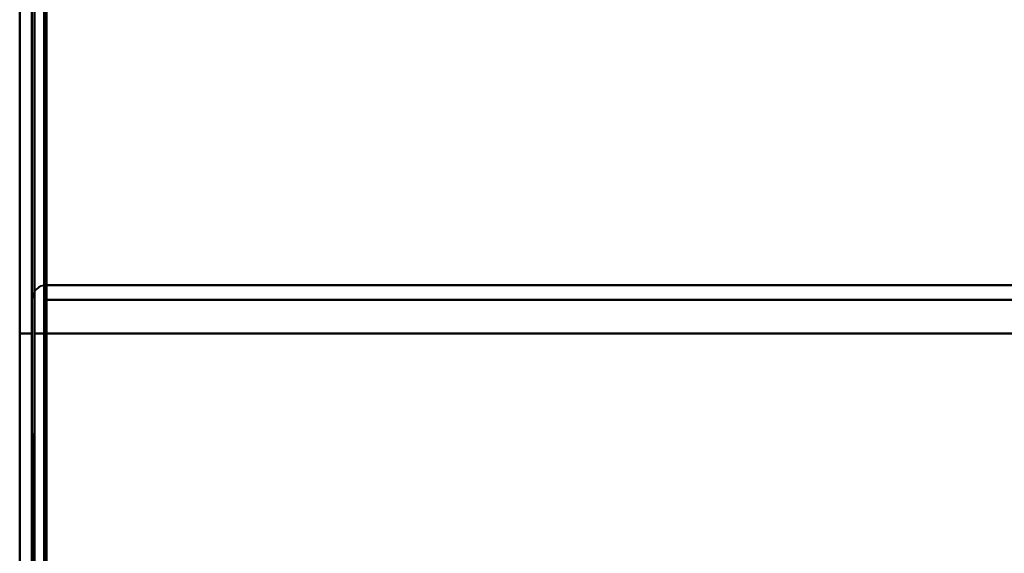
# Model space of a CAD drawing. Header units: millimetres. Extents: x -1352 to 2139, y -120 to 1010.
# Tile 4 of 77: x -502 to -462, y 152 to 174. Entities that reach past the tile are written whole.
import ezdxf

# ---------------------------------------------------------------- set-up
doc = ezdxf.new("R2010")
doc.units = ezdxf.units.MM
doc.layers.add('G-IMPT', color=8, linetype='Continuous', lineweight=40)

# ---------------------------------------------------------------- blocks, each defined once
blk = doc.blocks.new('NEXA 700 CALQUES_dwg-751640-Avant')
at = {"layer": 'G-IMPT'}
for p, q in [((-501.97, 129.472), (-501.97, 902.272)), ((-501.47, 902.272), (-501.47, 129.472)), ((496.93, 163.352), (-500.87, 163.352)), ((-500.87, 163.352), (-500.87, 162.752)), ((-500.87, 163.352), (-500.87, 162.752)), ((-500.87, 162.752), (-500.87, 163.352)), ((-500.87, 162.752), (-500.87, 163.352))]:
    blk.add_line(p, q, dxfattribs=at)
at = {"layer": 'G-IMPT', "flags": 128}
for points in [[(-501.97, 128.972), (-501.97, 322.422), (-501.97, 515.872), (-501.97, 709.322), (-501.97, 902.772)], [(-501.97, 902.772), (-501.97, 709.322), (-501.97, 515.872), (-501.97, 322.422), (-501.97, 128.972)], [(-501.47, 128.972), (-501.47, 322.422), (-501.47, 515.872), (-501.47, 709.322), (-501.47, 902.772)], [(-501.37, 128.972), (-501.37, 322.422), (-501.37, 515.872), (-501.37, 709.322), (-501.37, 902.772)], [(-501.37, 902.772), (-501.37, 709.322), (-501.37, 515.872), (-501.37, 322.422), (-501.37, 128.972)], [(-501.37, 902.772), (-501.37, 709.322), (-501.37, 515.872), (-501.37, 322.422), (-501.37, 128.972)], [(-501.97, 161.372), (-501.97, 346.597), (-501.97, 531.822), (-501.97, 717.047), (-501.97, 902.272)], [(-501.97, 129.472), (-501.97, 322.672), (-501.97, 515.872), (-501.97, 709.072), (-501.97, 902.272)], [(-501.97, 902.272), (-501.97, 717.047), (-501.97, 531.822), (-501.97, 346.597), (-501.97, 161.372)], [(-501.97, 902.272), (-501.97, 709.072), (-501.97, 515.872), (-501.97, 322.672), (-501.97, 129.472)], [(-501.97, 902.272), (-501.97, 709.072), (-501.97, 515.872), (-501.97, 322.672), (-501.97, 129.472)], [(-501.97, 129.472), (-501.97, 322.672), (-501.97, 515.872), (-501.97, 709.072), (-501.97, 902.272)], [(-501.47, 902.272), (-501.47, 709.072), (-501.47, 515.872), (-501.47, 322.672), (-501.47, 129.472)], [(-501.47, 129.472), (-501.47, 322.672), (-501.47, 515.872), (-501.47, 709.072), (-501.47, 902.272)], [(-501.47, 902.272), (-501.47, 709.072), (-501.47, 515.872), (-501.47, 322.672), (-501.47, 129.472)], [(-501.47, 129.472), (-501.47, 322.672), (-501.47, 515.872), (-501.47, 709.072), (-501.47, 902.272)], [(-501.47, 902.272), (-501.47, 709.072), (-501.47, 515.872), (-501.47, 322.672), (-501.47, 129.472)], [(-501.47, 129.472), (-501.47, 322.672), (-501.47, 515.872), (-501.47, 709.072), (-501.47, 902.272)], [(-500.97, 902.372), (-500.97, 709.122), (-500.97, 515.872), (-500.97, 322.622), (-500.97, 129.372)], [(-500.97, 129.372), (-500.97, 322.622), (-500.97, 515.872), (-500.97, 709.122), (-500.97, 902.372)], [(-500.97, 129.472), (-500.97, 322.672), (-500.97, 515.872), (-500.97, 709.072), (-500.97, 902.272)], [(-500.97, 902.272), (-500.97, 709.072), (-500.97, 515.872), (-500.97, 322.672), (-500.97, 129.472)], [(-500.87, 902.272), (-500.87, 717.047), (-500.87, 531.822), (-500.87, 346.597), (-500.87, 161.372)], [(-500.87, 161.372), (-500.87, 346.597), (-500.87, 531.822), (-500.87, 717.047), (-500.87, 902.272)], [(-500.92, 162.852), (-500.907, 162.977), (-500.895, 163.102), (-500.882, 163.227), (-500.87, 163.352)], [(-500.87, 163.352), (-500.882, 163.227), (-500.895, 163.102), (-500.907, 162.977), (-500.92, 162.852)], [(-500.87, 163.352), (-500.87, 163.227), (-500.87, 163.102), (-500.87, 162.977), (-500.87, 162.852)], [(-500.87, 162.852), (-500.87, 162.977), (-500.87, 163.102), (-500.87, 163.227), (-500.87, 163.352)], [(496.93, 163.352), (247.48, 163.352), (-1.97, 163.352), (-251.42, 163.352), (-500.87, 163.352)], [(-500.87, 163.352), (-251.42, 163.352), (-1.97, 163.352), (247.48, 163.352), (496.93, 163.352)], [(496.93, 163.352), (247.48, 163.352), (-1.97, 163.352), (-251.42, 163.352), (-500.87, 163.352)], [(-500.87, 163.352), (-251.42, 163.352), (-1.97, 163.352), (247.48, 163.352), (496.93, 163.352)], [(-501.47, 162.752), (-501.47, 162.407), (-501.47, 162.062), (-501.47, 161.717), (-501.47, 161.372)], [(-501.47, 161.372), (-501.47, 161.717), (-501.47, 162.062), (-501.47, 162.407), (-501.47, 162.752)], [(-501.47, 161.372), (-501.47, 161.717), (-501.47, 162.062), (-501.47, 162.407), (-501.47, 162.752)], [(-501.47, 162.752), (-501.47, 162.407), (-501.47, 162.062), (-501.47, 161.717), (-501.47, 161.372)], [(-500.92, 162.852), (-500.932, 154.357), (-500.945, 145.862), (-500.957, 137.367), (-500.97, 128.872)], [(-500.97, 128.872), (-500.97, 137.367), (-500.97, 145.862), (-500.97, 154.357), (-500.97, 162.852)], [(-500.97, 162.852), (-500.97, 154.602), (-500.97, 146.352), (-500.97, 138.102), (-500.97, 129.852)], [(-500.97, 129.852), (-500.97, 138.102), (-500.97, 146.352), (-500.97, 154.602), (-500.97, 162.852)], [(-500.97, 162.852), (-500.97, 154.357), (-500.97, 145.862), (-500.97, 137.367), (-500.97, 128.872)], [(-500.97, 128.872), (-500.957, 137.367), (-500.945, 145.862), (-500.932, 154.357), (-500.92, 162.852)], [(-500.97, 129.852), (-500.957, 138.102), (-500.945, 146.352), (-500.932, 154.602), (-500.92, 162.852)], [(-500.92, 162.852), (-500.932, 154.602), (-500.945, 146.352), (-500.957, 138.102), (-500.97, 129.852)], [(-500.87, 129.852), (-500.882, 138.102), (-500.895, 146.352), (-500.907, 154.602), (-500.92, 162.852)], [(-500.92, 162.852), (-500.907, 154.602), (-500.895, 146.352), (-500.882, 138.102), (-500.87, 129.852)], [(-500.87, 162.852), (-500.87, 154.602), (-500.87, 146.352), (-500.87, 138.102), (-500.87, 129.852)], [(-500.87, 129.852), (-500.87, 138.102), (-500.87, 146.352), (-500.87, 154.602), (-500.87, 162.852)], [(496.93, 162.752), (247.48, 162.752), (-1.97, 162.752), (-251.42, 162.752), (-500.87, 162.752)], [(-500.87, 162.752), (-500.87, 162.407), (-500.87, 162.062), (-500.87, 161.717), (-500.87, 161.372)], [(-500.87, 161.372), (-500.87, 161.717), (-500.87, 162.062), (-500.87, 162.407), (-500.87, 162.752)], [(-500.87, 162.752), (-500.87, 162.407), (-500.87, 162.062), (-500.87, 161.717), (-500.87, 161.372)], [(-500.87, 161.372), (-500.87, 161.717), (-500.87, 162.062), (-500.87, 162.407), (-500.87, 162.752)], [(-500.87, 162.752), (-251.42, 162.752), (-1.97, 162.752), (247.48, 162.752), (496.93, 162.752)], [(-500.87, 162.752), (-251.42, 162.752), (-1.97, 162.752), (247.48, 162.752), (496.93, 162.752)], [(496.93, 162.752), (247.48, 162.752), (-1.97, 162.752), (-251.42, 162.752), (-500.87, 162.752)], [(-501.97, 129.472), (-501.97, 137.447), (-501.97, 145.422), (-501.97, 153.397), (-501.97, 161.372)], [(-501.97, 161.372), (-501.97, 153.397), (-501.97, 145.422), (-501.97, 137.447), (-501.97, 129.472)], [(-501.47, 161.372), (-501.595, 161.372), (-501.72, 161.372), (-501.845, 161.372), (-501.97, 161.372)], [(-501.97, 161.372), (-501.97, 153.272), (-501.97, 145.172), (-501.97, 137.072), (-501.97, 128.972)], [(-501.97, 161.372), (-501.97, 153.397), (-501.97, 145.422), (-501.97, 137.447), (-501.97, 129.472)], [(-501.97, 128.972), (-501.97, 137.072), (-501.97, 145.172), (-501.97, 153.272), (-501.97, 161.372)], [(-501.97, 129.472), (-501.97, 137.447), (-501.97, 145.422), (-501.97, 153.397), (-501.97, 161.372)], [(-501.97, 161.372), (-501.845, 161.372), (-501.72, 161.372), (-501.595, 161.372), (-501.47, 161.372)], [(-501.47, 161.372), (-501.595, 161.372), (-501.72, 161.372), (-501.845, 161.372), (-501.97, 161.372)], [(-501.97, 161.372), (-501.845, 161.372), (-501.72, 161.372), (-501.595, 161.372), (-501.47, 161.372)], [(-501.47, 161.372), (-501.47, 153.492), (-501.47, 145.612), (-501.47, 137.732), (-501.47, 129.852)], [(-501.47, 129.852), (-501.47, 137.732), (-501.47, 145.612), (-501.47, 153.492), (-501.47, 161.372)], [(-501.42, 128.922), (-501.432, 137.035), (-501.445, 145.147), (-501.457, 153.26), (-501.47, 161.372)], [(-501.47, 161.372), (-501.457, 153.26), (-501.445, 145.147), (-501.432, 137.035), (-501.42, 128.922)], [(-501.47, 129.852), (-501.47, 137.732), (-501.47, 145.612), (-501.47, 153.492), (-501.47, 161.372)], [(-501.47, 161.372), (-501.47, 153.272), (-501.47, 145.172), (-501.47, 137.072), (-501.47, 128.972)], [(-501.47, 128.972), (-501.47, 137.072), (-501.47, 145.172), (-501.47, 153.272), (-501.47, 161.372)], [(-501.47, 161.372), (-501.47, 153.492), (-501.47, 145.612), (-501.47, 137.732), (-501.47, 129.852)], [(-500.87, 161.372), (-500.995, 161.372), (-501.12, 161.372), (-501.245, 161.372), (-501.37, 161.372)], [(-501.37, 161.372), (-251.67, 161.372), (-1.97, 161.372), (247.73, 161.372), (497.43, 161.372)], [(-501.37, 128.972), (-501.37, 137.072), (-501.37, 145.172), (-501.37, 153.272), (-501.37, 161.372)], [(-501.37, 161.372), (-501.245, 161.372), (-501.12, 161.372), (-500.995, 161.372), (-500.87, 161.372)], [(-501.37, 161.372), (-501.37, 153.272), (-501.37, 145.172), (-501.37, 137.072), (-501.37, 128.972)], [(497.43, 161.372), (247.73, 161.372), (-1.97, 161.372), (-251.67, 161.372), (-501.37, 161.372)], [(-501.37, 128.972), (-501.37, 137.072), (-501.37, 145.172), (-501.37, 153.272), (-501.37, 161.372)], [(-501.37, 161.372), (-501.245, 161.372), (-501.12, 161.372), (-500.995, 161.372), (-500.87, 161.372)], [(-501.37, 161.372), (-501.245, 161.372), (-501.12, 161.372), (-500.995, 161.372), (-500.87, 161.372)], [(-500.87, 161.372), (-500.995, 161.372), (-501.12, 161.372), (-501.245, 161.372), (-501.37, 161.372)], [(-500.87, 161.372), (-500.995, 161.372), (-501.12, 161.372), (-501.245, 161.372), (-501.37, 161.372)], [(-501.37, 161.372), (-501.37, 153.272), (-501.37, 145.172), (-501.37, 137.072), (-501.37, 128.972)], [(-501.37, 128.972), (-501.37, 137.072), (-501.37, 145.172), (-501.37, 153.272), (-501.37, 161.372)], [(-501.37, 161.372), (-501.37, 153.26), (-501.37, 145.147), (-501.37, 137.035), (-501.37, 128.922)], [(-501.37, 128.922), (-501.37, 137.035), (-501.37, 145.147), (-501.37, 153.26), (-501.37, 161.372)], [(-501.37, 161.372), (-501.37, 153.272), (-501.37, 145.172), (-501.37, 137.072), (-501.37, 128.972)], [(-500.87, 161.372), (-251.42, 161.372), (-1.97, 161.372), (247.48, 161.372), (496.93, 161.372)], [(496.93, 161.372), (247.48, 161.372), (-1.97, 161.372), (-251.42, 161.372), (-500.87, 161.372)], [(-500.87, 161.372), (-500.87, 153.492), (-500.87, 145.612), (-500.87, 137.732), (-500.87, 129.852)], [(-500.87, 161.372), (-500.87, 153.397), (-500.87, 145.422), (-500.87, 137.447), (-500.87, 129.472)], [(-500.87, 161.372), (-251.42, 161.372), (-1.97, 161.372), (247.48, 161.372), (496.93, 161.372)], [(496.93, 161.372), (247.48, 161.372), (-1.97, 161.372), (-251.42, 161.372), (-500.87, 161.372)], [(-500.87, 129.852), (-500.87, 137.732), (-500.87, 145.612), (-500.87, 153.492), (-500.87, 161.372)], [(-500.87, 129.472), (-500.87, 137.447), (-500.87, 145.422), (-500.87, 153.397), (-500.87, 161.372)], [(-500.87, 161.372), (-251.42, 161.372), (-1.97, 161.372), (247.48, 161.372), (496.93, 161.372)], [(-500.87, 129.852), (-500.87, 137.732), (-500.87, 145.612), (-500.87, 153.492), (-500.87, 161.372)], [(-500.87, 161.372), (-500.87, 153.492), (-500.87, 145.612), (-500.87, 137.732), (-500.87, 129.852)], [(496.93, 161.372), (247.48, 161.372), (-1.97, 161.372), (-251.42, 161.372), (-500.87, 161.372)]]:
    blk.add_lwpolyline(points, dxfattribs=at)
at = {"layer": 'G-IMPT'}
blk.add_arc((-500.87, 162.752), 0.6, 90, 180, dxfattribs=at)
blk.add_arc((-500.87, 162.752), 0.6, 90, 180, dxfattribs=at)
blk.add_arc((-500.87, 162.752), 0.6, 90, 180, dxfattribs=at)
blk.add_arc((-500.87, 162.752), 0.6, 90, 180, dxfattribs=at)

msp = doc.modelspace()

# ---------------------------------------------------------------- block references
at = {"layer": 'G-IMPT'}
msp.add_blockref('NEXA 700 CALQUES_dwg-751640-Avant', (0, 0), dxfattribs=at)

doc.saveas('drawing.dxf')
